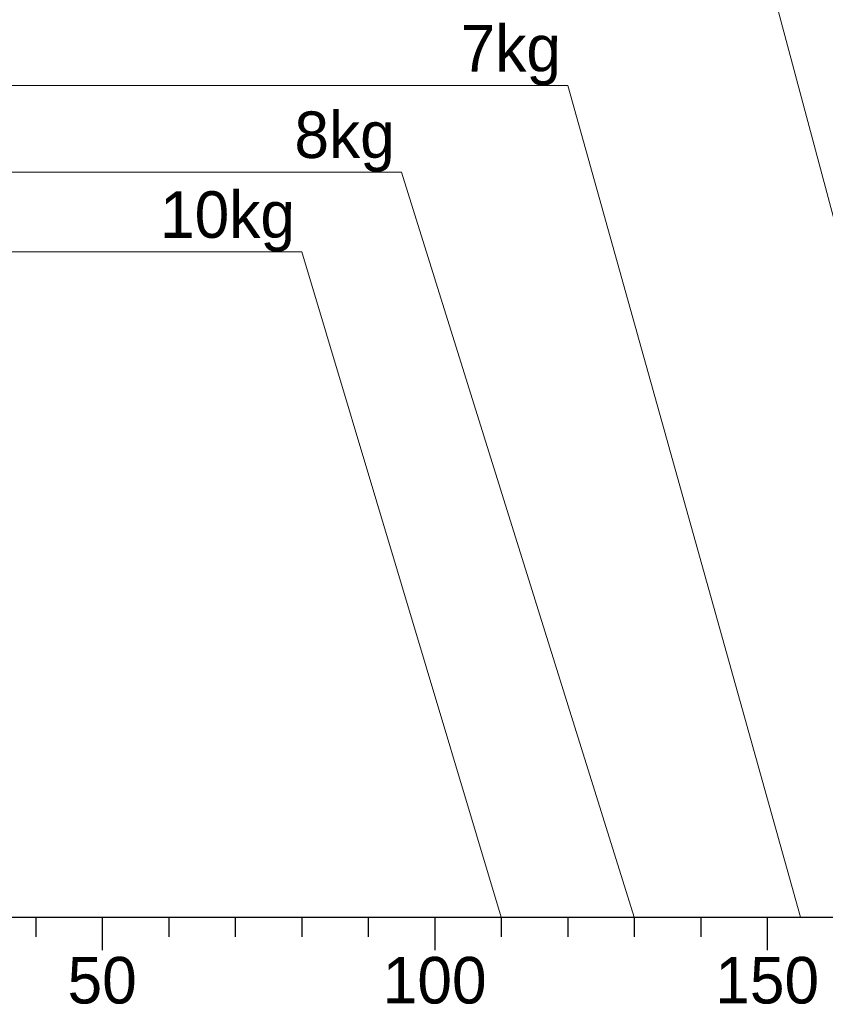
# Model space of a CAD drawing. Header units: millimetres. Extents: x -170 to 6906, y -2212 to 4257.
# Tile 36 of 256: x 2113 to 2234, y 1390 to 1538. Entities that reach past the tile are written whole.
import ezdxf
from ezdxf.enums import TextEntityAlignment as Align

# ---------------------------------------------------------------- set-up
doc = ezdxf.new("R2010")
doc.units = ezdxf.units.MM
doc.layers.add('1轮廓实线层', color=7, linetype='Continuous', lineweight=18)
doc.layers.add('6文字层', color=3, linetype='Continuous', lineweight=13)

msp = doc.modelspace()

# ---------------------------------------------------------------- linework, layer by layer
at = {"color": 0}
for p, q in [((2072.7, 1403.08), (2340.7, 1403.08)), ((2115.7, 1403.08), (2115.7, 1400.08)), ((2125.7, 1403.08), (2125.7, 1398.08)), ((2135.7, 1403.08), (2135.7, 1400.08)), ((2145.7, 1403.08), (2145.7, 1400.08)), ((2155.7, 1403.08), (2155.7, 1400.08)), ((2165.7, 1403.08), (2165.7, 1400.08)), ((2175.7, 1403.08), (2175.7, 1398.08)), ((2185.7, 1403.08), (2185.7, 1400.08)), ((2195.7, 1403.08), (2195.7, 1400.08)), ((2205.7, 1403.08), (2205.7, 1400.08)), ((2215.7, 1403.08), (2215.7, 1400.08)), ((2225.7, 1403.08), (2225.7, 1398.08))]:
    msp.add_line(p, q, dxfattribs=at)
at = {"layer": '1轮廓实线层', "color": 0, "lineweight": 20}
for p, q in [((2263.7, 1403.08), (2225.7, 1545.58)), ((2195.7, 1528.08), (2074.2, 1528.08)), ((2230.7, 1403.08), (2195.7, 1528.08)), ((2170.7, 1515.08), (2075.7, 1515.08)), ((2170.7, 1515.08), (2205.7, 1403.08)), ((2155.7, 1503.08), (2075.7, 1503.08)), ((2185.7, 1403.08), (2155.7, 1503.08))]:
    msp.add_line(p, q, dxfattribs=at)

# ---------------------------------------------------------------- texts
at = {"layer": '6文字层', "color": 0}
for s, p in [('7kg', (2194.7, 1528.08)), ('8kg', (2169.7, 1515.08)), ('10kg', (2154.7, 1503.08))]:
    msp.add_text(s, height=7, dxfattribs=at).set_placement(p, align=Align.BOTTOM_RIGHT)
for s, p in [('50', (2125.7, 1397.08)), ('100', (2175.7, 1397.08)), ('150', (2225.7, 1397.08))]:
    msp.add_text(s, height=7, dxfattribs=at).set_placement(p, align=Align.TOP_CENTER)

doc.saveas('drawing.dxf')
